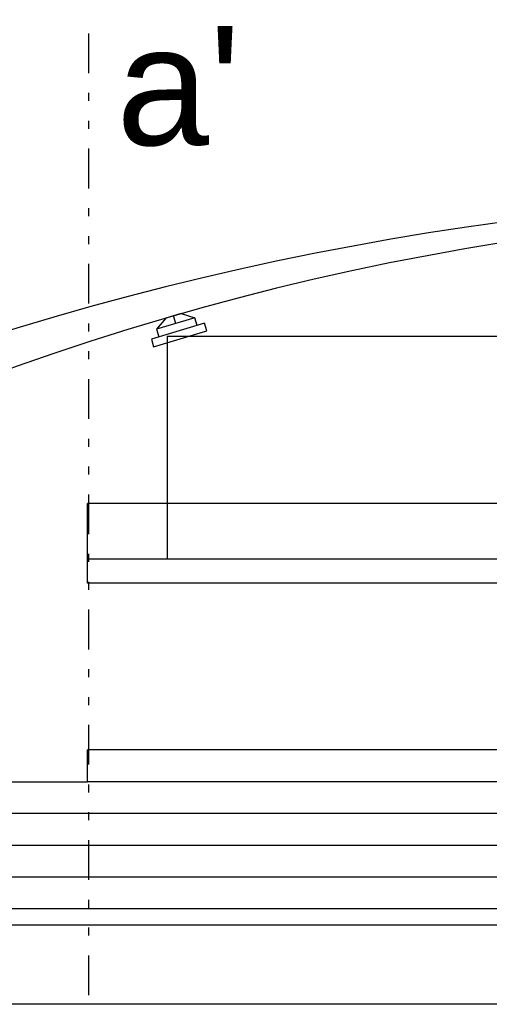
# Model space of a CAD drawing. Header units: inches. Extents: x 21 to 132, y 19 to 196.
# Tile 14 of 54: x 67 to 73, y 48 to 60. Entities that reach past the tile are written whole.
import ezdxf

# ---------------------------------------------------------------- set-up
doc = ezdxf.new("R2010")
doc.units = ezdxf.units.IN
doc.header["$MEASUREMENT"] = 0
doc.linetypes.add('DIVIDE', pattern=[1.25, 0.5, -0.25, 0, -0.25, 0, -0.25])
for name, color, linetype in [('ax', 40, 'DIVIDE'), ('fur', 253, 'Continuous'), ('gradient', 240, 'Continuous'), ('inwall', 41, 'Continuous'), ('wall', 7, 'Continuous')]:
    doc.layers.add(name, color=color, linetype=linetype)
doc.styles.get("Standard").update_dxf_attribs({"font": 'arial.ttf'})

# ---------------------------------------------------------------- blocks, each defined once
blk = doc.blocks.new('A$C47A15714')
at = {"layer": 'fur'}
for p, q in [((0.25, 0.3), (0.1, 0.2)), ((0.25, 0.3), (0.45, 0.3)), ((0.35, 0.2), (0.35, 0.3)), ((0.45, 0.3), (0.6, 0.2)), ((0.1, 0.1), (0.1, 0.2)), ((0.1, 0.2), (0.6, 0.2)), ((0.6, 0.2), (0.6, 0.1)), ((0, 0), (0, 0.1)), ((0, 0.1), (0.7, 0.1)), ((0.7, 0), (0, 0)), ((0.7, 0.1), (0.7, 0))]:
    blk.add_line(p, q, dxfattribs=at)

msp = doc.modelspace()

# ---------------------------------------------------------------- linework, layer by layer
at = {"layer": 'ax'}
msp.add_line((67.95983, 59.78144), (67.95983, 47.56601), dxfattribs=at)
at = {"layer": 'gradient', "color": 253}
for p, q in [((88.94941, 50.76601), (67.94941, 50.76601)), ((88.94941, 50.36601), (67.94941, 50.36601)), ((88.94941, 49.96601), (67.94941, 49.96601))]:
    msp.add_line(p, q, dxfattribs=at)
at = {"layer": 'gradient', "color": 252}
for p, q in [((60.74941, 50.36601), (67.94941, 50.36601)), ((67.94941, 49.96601), (61.44941, 49.96601)), ((67.94941, 49.56601), (62.14941, 49.56601)), ((67.94941, 49.16601), (62.84941, 49.16601)), ((67.94941, 48.76601), (63.54941, 48.76601))]:
    msp.add_line(p, q, dxfattribs=at)
at = {"layer": 'inwall', "color": 253}
for p, q in [((68.94941, 55.96601), (68.94941, 53.16601)), ((87.94941, 55.96601), (68.94941, 55.96601)), ((88.94941, 53.86601), (67.94941, 53.86601)), ((67.94941, 52.86601), (67.94941, 53.86601)), ((88.94941, 53.16601), (67.94941, 53.16601)), ((88.94941, 52.86601), (67.94941, 52.86601)), ((67.94941, 50.36601), (67.94941, 50.76601)), ((77.64941, 49.56601), (67.94941, 49.56601)), ((77.64941, 49.16601), (67.94941, 49.16601)), ((77.64941, 48.76601), (67.94941, 48.76601))]:
    msp.add_line(p, q, dxfattribs=at)
at = {"layer": 'inwall'}
msp.add_line((66.54941, 48.56601), (77.64941, 48.56601), dxfattribs=at)
at = {"layer": 'wall'}
msp.add_line((106.64941, 47.56601), (50.24941, 47.56601), dxfattribs=at)
for centre, radius, start, end in [((78.45079, 18.57293), 39.19309, 67.378114, 112.595458), ((78.44941, 23.63068), 33.93095, 63.763698, 116.236302)]:
    msp.add_arc(centre, radius, start, end, dxfattribs=at)

# ---------------------------------------------------------------- block references
at = {"layer": 'fur', "xscale": -1, "rotation": 16.71681195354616}
msp.add_blockref('A$C47A15714', (69.44955, 56.04077), dxfattribs=at)

# ---------------------------------------------------------------- texts
at = {"layer": 'ax', "insert": (68.31094, 59.87583), "char_height": 1.5, "attachment_point": 1}
msp.add_mtext_dynamic_manual_height_columns("a'", width=1.4771699, gutter_width=1, heights=[0], dxfattribs=at)

doc.saveas('drawing.dxf')
